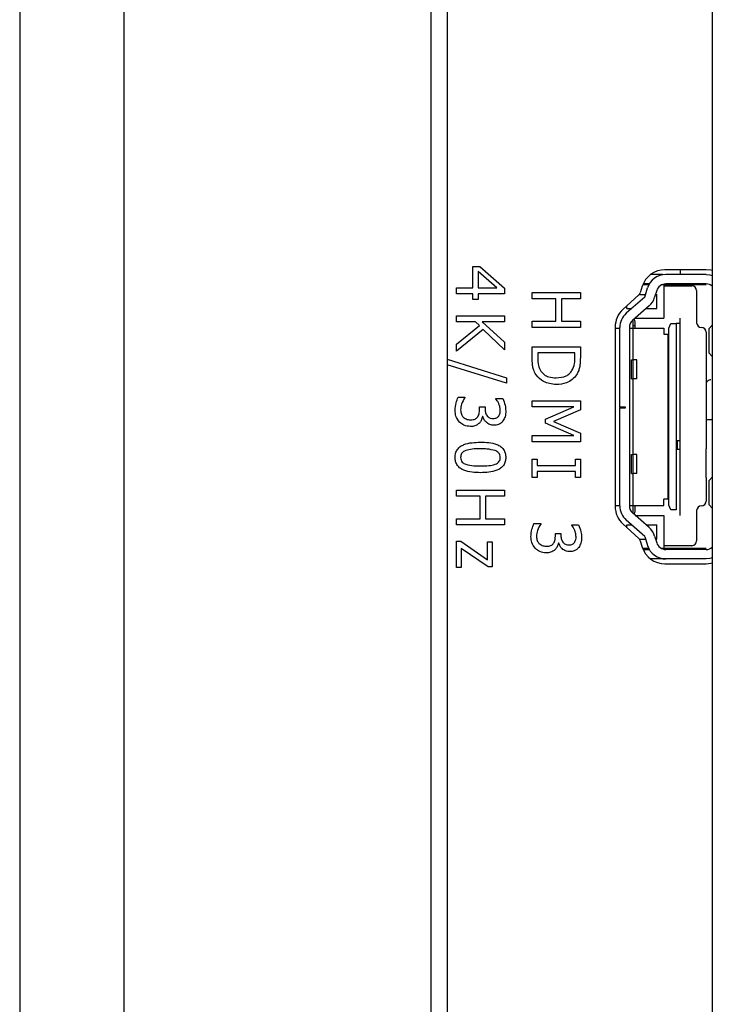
# Model space of a CAD drawing. Header units: millimetres. Extents: x 0 to 844, y -2 to 552.
# Tile 18 of 65: x 504.29 to 507.94, y 206.41 to 211.6. Entities that reach past the tile are written whole.
import ezdxf

# ---------------------------------------------------------------- set-up
doc = ezdxf.new("R2010")
doc.units = ezdxf.units.MM

msp = doc.modelspace()

# ---------------------------------------------------------------- linework, layer by layer
at = {"color": 7, "linetype": 'Continuous', "lineweight": 25}
for p, q in [((504.288258, 302.374833), (504.288258, 170.253721)), ((504.838184, 302.057333), (504.838184, 170.571221)), ((506.457802, 299.252073), (506.457802, 173.376481)), ((506.542875, 298.934573), (506.542875, 173.693981)), ((507.941819, 222.097173), (507.941819, 190.275389)), ((506.67852, 210.302918), (506.715896, 210.302918)), ((506.67852, 210.190386), (506.67852, 210.302918)), ((506.805319, 210.190386), (506.707456, 210.276242)), ((506.707456, 210.276242), (506.707456, 210.190386)), ((506.715896, 210.302918), (506.845709, 210.18903)), ((507.909455, 210.286177), (507.691455, 210.286177)), ((507.771755, 210.286177), (507.771755, 210.261277)), ((507.678683, 210.261277), (507.616589, 210.261277)), ((507.909255, 210.261277), (507.696184, 210.261277)), ((506.591709, 210.190386), (506.67852, 210.190386)), ((506.591709, 210.158234), (506.591709, 210.190386)), ((506.707456, 210.190386), (506.805319, 210.190386)), ((506.845709, 210.18903), (506.845709, 210.158234)), ((507.572241, 210.198765), (507.561508, 210.164725)), ((507.6091, 210.206277), (507.574885, 210.206277)), ((507.609582, 210.211277), (507.576935, 210.211277)), ((507.58562, 210.141982), (507.600606, 210.190686)), ((507.601755, 210.206277), (507.601755, 210.211277)), ((507.648395, 210.175981), (507.637563, 210.140777)), ((507.909255, 210.206277), (507.675166, 210.206277)), ((507.686755, 210.21038), (507.686755, 210.031277)), ((507.686755, 210.201277), (507.834255, 210.201277)), ((507.909255, 210.211277), (507.696184, 210.211277)), ((507.771755, 210.211277), (507.771755, 210.201277)), ((507.859255, 210.176277), (507.859255, 210.006277)), ((506.67852, 210.158234), (506.591709, 210.158234)), ((506.67852, 210.129297), (506.67852, 210.158234)), ((506.707456, 210.129297), (506.67852, 210.129297)), ((506.845709, 210.158234), (506.707456, 210.158234)), ((506.707456, 210.158234), (506.707456, 210.129297)), ((506.991709, 210.133304), (506.991709, 210.165456)), ((506.991709, 210.165456), (507.245709, 210.165456)), ((507.117102, 210.133304), (506.991709, 210.133304)), ((507.117102, 210.014342), (507.117102, 210.133304)), ((507.245709, 210.133304), (507.146039, 210.133304)), ((507.146039, 210.133304), (507.146039, 210.014342)), ((507.245709, 210.165456), (507.245709, 210.133304)), ((507.554555, 210.153811), (507.470007, 210.076337)), ((507.58562, 210.141982), (507.488193, 210.056245)), ((507.556903, 210.156277), (507.590019, 210.156277)), ((507.642332, 210.156277), (507.649755, 210.156277)), ((507.649755, 210.081277), (507.649755, 210.156277)), ((507.491755, 210.081277), (507.491755, 210.096266)), ((507.491755, 210.081277), (507.516638, 210.081277)), ((507.608048, 210.095115), (507.521224, 210.01871)), ((507.592324, 210.081277), (507.649755, 210.081277)), ((506.591709, 210.011139), (506.591709, 210.043291)), ((506.591709, 210.043291), (506.845709, 210.043291)), ((506.845709, 210.043291), (506.845709, 210.011139)), ((507.521755, 210.019177), (507.521755, 209.811277)), ((507.535505, 210.031277), (507.686755, 210.031277)), ((507.770755, 210.031277), (507.770755, 210.002088)), ((506.693189, 210.011139), (506.591709, 210.011139)), ((506.591709, 209.894287), (506.714037, 209.992099)), ((506.732274, 209.970146), (506.591709, 209.85681)), ((506.714037, 209.992099), (506.693189, 210.011139)), ((506.845709, 210.011139), (506.727752, 210.011139)), ((506.727752, 210.011139), (506.845709, 209.903882)), ((506.845709, 209.86324), (506.732274, 209.970146)), ((506.991709, 209.98219), (506.991709, 210.014342)), ((506.991709, 210.014342), (507.117102, 210.014342)), ((507.245709, 209.98219), (506.991709, 209.98219)), ((507.146039, 210.014342), (507.245709, 210.014342)), ((507.245709, 210.014342), (507.245709, 209.98219)), ((507.429455, 209.984177), (507.429455, 209.038177)), ((507.429455, 209.978777), (507.454255, 209.978777)), ((507.454255, 209.561277), (507.454255, 209.981174)), ((507.504255, 209.981174), (507.504255, 209.04138)), ((507.504255, 209.978777), (507.686755, 209.978777)), ((507.534255, 209.990801), (507.521755, 209.990801)), ((507.534255, 209.978777), (507.534255, 210.011277)), ((507.686755, 209.978777), (507.686755, 209.946777)), ((507.712755, 209.977172), (507.723434, 210.002088)), ((507.712755, 209.045382), (507.712755, 209.977172)), ((507.723434, 210.002088), (507.750755, 210.002088)), ((507.750755, 210.002088), (507.750755, 209.020467)), ((507.770755, 210.002088), (507.770755, 209.020467)), ((507.941819, 209.99321), (507.924832, 209.975757)), ((507.924832, 209.846797), (507.924832, 209.975757)), ((507.686755, 209.946777), (507.706755, 209.946777)), ((507.706755, 209.946777), (507.706755, 209.075777)), ((507.909255, 209.956277), (507.909255, 209.831276)), ((506.591709, 209.85681), (506.591709, 209.894287)), ((506.845709, 209.903882), (506.845709, 209.86324)), ((506.991709, 209.821882), (506.991709, 209.880108)), ((506.991709, 209.880108), (507.245709, 209.880108)), ((507.245709, 209.880108), (507.245709, 209.822536)), ((506.542875, 209.813985), (506.855355, 209.715744)), ((507.216773, 209.847956), (507.020646, 209.847956)), ((507.020646, 209.847956), (507.020646, 209.822083)), ((507.216773, 209.822083), (507.216773, 209.847956)), ((507.516313, 209.811277), (507.524422, 209.811277)), ((507.516313, 209.711277), (507.516313, 209.811277)), ((507.544402, 209.811277), (507.524422, 209.811277)), ((507.524422, 209.711277), (507.524422, 209.811277)), ((507.544402, 209.711277), (507.544402, 209.811277)), ((507.909255, 209.831276), (507.909255, 209.831276)), ((507.909255, 209.831276), (507.909255, 209.681279)), ((507.941819, 209.829344), (507.924832, 209.846797)), ((506.855355, 209.687209), (506.542875, 209.785401)), ((506.855355, 209.715744), (506.855355, 209.687209)), ((507.516313, 209.711277), (507.524422, 209.711277)), ((507.521755, 209.711277), (507.521755, 209.311277)), ((507.544402, 209.711277), (507.524422, 209.711277)), ((507.712755, 209.751857), (507.706755, 209.751857)), ((507.706755, 209.735526), (507.712755, 209.735526)), ((507.712755, 209.686797), (507.706755, 209.692104)), ((507.909255, 209.681278), (507.909255, 209.341276)), ((506.600903, 209.614063), (506.636722, 209.614063)), ((506.636722, 209.614063), (506.636722, 209.611702)), ((506.800697, 209.605623), (506.800697, 209.607633)), ((506.800697, 209.607633), (506.836516, 209.607633)), ((507.706755, 209.642978), (507.712755, 209.642978)), ((507.713442, 209.61848), (507.706755, 209.620372)), ((506.713887, 209.548202), (506.713887, 209.56262)), ((506.713887, 209.56262), (506.742823, 209.56262)), ((506.742823, 209.56262), (506.742823, 209.551719)), ((506.991709, 209.562608), (506.991709, 209.594759)), ((506.991709, 209.594759), (507.245709, 209.594759)), ((507.210744, 209.562608), (506.991709, 209.562608)), ((507.062444, 209.49745), (507.210744, 209.562608)), ((507.245709, 209.54824), (507.104894, 209.485292)), ((507.245709, 209.594759), (507.245709, 209.54824)), ((507.484255, 209.561277), (507.454255, 209.561277)), ((507.454255, 209.561277), (507.454255, 209.558277)), ((507.454255, 209.04138), (507.454255, 209.558277)), ((507.454255, 209.558277), (507.484255, 209.558277)), ((507.484255, 209.558277), (507.484255, 209.561277)), ((506.732073, 209.511579), (506.729661, 209.511579)), ((507.062444, 209.477154), (507.062444, 209.49745)), ((507.706755, 209.513151), (507.713442, 209.515044)), ((507.210744, 209.411494), (507.062444, 209.477154)), ((507.104894, 209.485292), (507.245709, 209.424505)), ((507.711519, 209.490546), (507.711519, 209.474214)), ((507.941819, 209.495176), (507.909255, 209.495176)), ((506.991709, 209.379342), (506.991709, 209.411494)), ((506.991709, 209.411494), (507.210744, 209.411494)), ((507.245709, 209.424505), (507.245709, 209.379342)), ((507.711519, 209.403442), (507.706755, 209.401756)), ((507.245709, 209.379342), (506.991709, 209.379342)), ((507.706755, 209.385217), (507.713442, 209.38711)), ((507.767828, 209.383777), (507.756771, 209.383777)), ((507.756771, 209.383777), (507.756771, 209.338777)), ((507.909255, 209.341276), (507.909255, 209.341276)), ((507.909255, 209.191279), (507.909255, 209.341276)), ((507.516196, 209.311277), (507.524331, 209.311277)), ((507.516196, 209.211277), (507.516196, 209.311277)), ((507.524331, 209.211277), (507.524331, 209.311277)), ((507.544255, 209.311277), (507.524331, 209.311277)), ((507.544255, 209.211277), (507.544255, 209.311277)), ((507.712755, 209.329584), (507.706755, 209.332475)), ((507.767828, 209.338777), (507.756771, 209.338777)), ((506.991709, 209.190449), (506.991709, 209.286905)), ((506.991709, 209.286905), (507.017431, 209.286905)), ((507.017431, 209.286905), (507.017431, 209.254753)), ((507.017431, 209.254753), (507.219988, 209.254753)), ((507.219988, 209.286905), (507.245709, 209.286905)), ((507.219988, 209.254753), (507.219988, 209.286905)), ((507.245709, 209.286905), (507.245709, 209.190449)), ((507.706755, 209.283869), (507.712755, 209.28676)), ((507.017431, 209.190449), (506.991709, 209.190449)), ((507.017431, 209.222601), (507.017431, 209.190449)), ((507.219988, 209.222601), (507.017431, 209.222601)), ((507.219988, 209.190449), (507.219988, 209.222601)), ((507.245709, 209.190449), (507.219988, 209.190449)), ((507.516196, 209.211277), (507.524331, 209.211277)), ((507.521755, 209.211277), (507.521755, 209.003377)), ((507.544255, 209.211277), (507.524331, 209.211277)), ((507.909255, 209.191279), (507.909255, 209.191278)), ((507.909255, 209.191278), (507.909255, 209.066277)), ((507.941819, 209.19321), (507.924832, 209.175757)), ((507.924832, 209.046797), (507.924832, 209.175757)), ((506.591709, 209.091595), (506.591709, 209.123747)), ((506.591709, 209.123747), (506.845709, 209.123747)), ((506.717102, 209.091595), (506.591709, 209.091595)), ((506.717102, 208.972633), (506.717102, 209.091595)), ((506.845709, 209.091595), (506.746039, 209.091595)), ((506.746039, 209.091595), (506.746039, 208.972633)), ((506.845709, 209.123747), (506.845709, 209.091595)), ((507.429455, 209.043777), (507.454255, 209.043777)), ((507.504255, 209.043777), (507.686755, 209.043777)), ((507.534255, 209.011277), (507.534255, 209.043777)), ((507.706755, 209.075777), (507.686755, 209.075777)), ((507.686755, 209.043777), (507.686755, 209.075777)), ((507.723434, 209.020467), (507.712755, 209.045382)), ((507.941819, 209.029344), (507.924832, 209.046797)), ((507.608048, 208.92744), (507.521224, 209.003845)), ((507.535505, 208.991277), (507.686755, 208.991277)), ((507.686755, 208.991277), (507.686755, 208.812174)), ((507.750755, 209.020467), (507.723434, 209.020467)), ((507.770755, 209.020467), (507.770755, 209.016967)), ((507.770755, 209.016967), (507.770755, 209.012746)), ((507.770755, 209.012746), (507.770755, 208.991277)), ((507.859255, 209.016277), (507.859255, 208.856277)), ((506.591709, 208.940481), (506.591709, 208.972633)), ((506.591709, 208.972633), (506.717102, 208.972633)), ((506.845709, 208.940481), (506.591709, 208.940481)), ((506.746039, 208.972633), (506.845709, 208.972633)), ((506.845709, 208.972633), (506.845709, 208.940481)), ((507.000903, 208.947702), (507.036722, 208.947702)), ((507.036722, 208.947702), (507.036722, 208.945341)), ((507.200697, 208.939263), (507.200697, 208.941272)), ((507.200697, 208.941272), (507.236516, 208.941272)), ((507.470007, 208.946017), (507.554555, 208.868543)), ((507.58562, 208.880573), (507.488193, 208.966309)), ((507.491755, 208.941277), (507.516638, 208.941277)), ((507.491755, 208.926088), (507.491755, 208.941277)), ((507.592324, 208.941277), (507.649755, 208.941277)), ((507.649755, 208.866277), (507.649755, 208.941277)), ((507.113887, 208.881841), (507.113887, 208.896259)), ((507.113887, 208.896259), (507.142823, 208.896259)), ((507.142823, 208.896259), (507.142823, 208.885358)), ((507.58562, 208.880573), (507.600606, 208.831869)), ((507.637563, 208.881777), (507.648395, 208.846573)), ((506.591709, 208.716221), (506.591709, 208.854475)), ((506.591709, 208.854475), (506.614467, 208.854475)), ((506.614467, 208.854475), (506.755684, 208.757215)), ((506.755684, 208.757215), (506.755684, 208.851259)), ((506.755684, 208.851259), (506.781406, 208.851259)), ((506.781406, 208.851259), (506.781406, 208.719437)), ((507.132073, 208.845218), (507.129661, 208.845218)), ((507.556735, 208.866277), (507.590019, 208.866277)), ((507.561508, 208.857629), (507.572241, 208.823589)), ((507.642332, 208.866277), (507.649755, 208.866277)), ((507.834255, 208.831277), (507.686755, 208.831277)), ((506.759151, 208.719437), (506.617431, 208.816998)), ((506.617431, 208.816998), (506.617431, 208.716221)), ((507.608634, 208.816277), (507.57629, 208.816277)), ((507.576847, 208.811277), (507.609582, 208.811277)), ((507.601755, 208.811277), (507.601755, 208.816277)), ((507.909255, 208.816277), (507.675095, 208.816277)), ((507.909255, 208.811277), (507.696184, 208.811277)), ((506.781406, 208.719437), (506.759151, 208.719437)), ((507.696184, 208.761277), (507.616322, 208.761277)), ((507.691455, 208.736177), (507.909455, 208.736177)), ((507.909255, 208.761277), (507.696184, 208.761277)), ((506.617431, 208.716221), (506.591709, 208.716221))]:
    msp.add_line(p, q, dxfattribs=at)
at = {"color": 7, "linetype": 'Continuous', "lineweight": 25, "flags": 128}
for points in [[(507.941819, 210.281915), (507.933842, 210.283775), (507.909455, 210.286177)], [(507.909255, 210.261277), (507.928765, 210.259356), (507.941819, 210.255827)], [(507.909255, 210.261277), (507.928765, 210.259356), (507.941819, 210.255827)], [(507.941819, 208.766728), (507.928765, 208.763199), (507.909255, 208.761277)], [(507.941819, 208.766728), (507.928765, 208.763199), (507.909255, 208.761277)], [(507.909455, 208.736177), (507.933842, 208.738579), (507.941819, 208.74044)]]:
    msp.add_lwpolyline(points, dxfattribs=at)
at = {"color": 7, "linetype": 'Continuous', "lineweight": 25}
for centre, radius, start, end in [((507.691455, 210.161177), 0.125, 90, 162.5), ((507.696184, 210.161277), 0.1, 90, 162.897271), ((507.696184, 210.161277), 0.05, 90, 162.897271), ((507.834255, 210.176277), 0.025, 0, 90), ((507.909255, 210.161277), 0.05, 49.361823, 90), ((507.537665, 210.172243), 0.025, 312.5, 342.5), ((507.541985, 210.170186), 0.1, 311.347777, 342.897271), ((507.554455, 209.984177), 0.125, 132.5, 180), ((507.554255, 209.981174), 0.1, 131.347777, 180), ((507.554255, 209.981174), 0.05, 131.347777, 180), ((507.514255, 210.011277), 0.02, 0, 44.144714), ((507.884255, 210.006277), 0.025, 180, 270), ((507.884255, 209.956277), 0.025, 0.000004, 90), ((507.554455, 209.038177), 0.125, 180, 227.5), ((507.554255, 209.04138), 0.1, 180, 228.652223), ((507.554255, 209.04138), 0.05, 180, 228.652223), ((507.884255, 209.016277), 0.025, 90, 180), ((507.884255, 209.066277), 0.025, 270, 0), ((507.514255, 209.011277), 0.02, 315.855286, 0), ((507.541985, 208.852368), 0.1, 17.102729, 48.652223), ((507.537665, 208.850111), 0.025, 17.5, 47.5), ((507.691455, 208.861177), 0.125, 197.5, 270), ((507.696184, 208.861277), 0.1, 197.102729, 270), ((507.696184, 208.861277), 0.05, 197.102729, 270), ((507.834255, 208.856277), 0.025, 270, 0), ((507.909255, 208.861277), 0.05, 270, 310.638177)]:
    msp.add_arc(centre, radius, start, end, dxfattribs=at)
msp.add_open_spline([(507.770755, 210.002088), (507.770455, 210.002088), (507.769854, 210.002088), (507.765229, 210.002088), (507.758618, 210.002088), (507.753376, 210.002088), (507.750755, 210.002088)], degree=3, dxfattribs=at)
for points, knots in [([(507.012005, 209.73236), (507.006876, 209.741661), (506.998424, 209.75699), (506.993814, 209.780959), (506.991932, 209.801366), (506.991784, 209.815043), (506.991709, 209.821882)], [0, 0, 0, 0, 0.33956248, 0.55957321, 0.77976776, 1, 1, 1, 1]), ([(507.020646, 209.822083), (507.020762, 209.808105), (507.020968, 209.783184), (507.032474, 209.761202), (507.037526, 209.75155)], [0, 0, 0, 0, 0.56091153, 1, 1, 1, 1]), ([(507.2014, 209.754816), (507.206816, 209.766805), (507.216508, 209.788263), (507.216692, 209.811729), (507.216773, 209.822083)], [0, 0, 0, 0, 0.55873296, 1, 1, 1, 1]), ([(507.245709, 209.822536), (507.245526, 209.811869), (507.245225, 209.794303), (507.241705, 209.770066), (507.235725, 209.750116), (507.22895, 209.738076), (507.225564, 209.732058)], [0, 0, 0, 0, 0.34015086, 0.5601798, 0.780150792, 1, 1, 1, 1]), ([(507.118458, 209.680766), (507.094889, 209.683311), (507.052795, 209.687857), (507.02447, 209.71876), (507.012005, 209.73236)], [0, 0, 0, 0, 0.55991896, 1, 1, 1, 1]), ([(507.037526, 209.75155), (507.04311, 209.744878), (507.054278, 209.731532), (507.083062, 209.718118), (507.105343, 209.716886), (507.118961, 209.716133)], [0, 0, 0, 0, 0.279927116, 0.559898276, 1, 1, 1, 1]), ([(507.225564, 209.732058), (507.21829, 209.723015), (507.203737, 209.704924), (507.166578, 209.684427), (507.136704, 209.682154), (507.118458, 209.680766)], [0, 0, 0, 0, 0.2800892, 0.56033119, 1, 1, 1, 1]), ([(507.118961, 209.716133), (507.13696, 209.717637), (507.162072, 209.719735), (507.189118, 209.737703), (507.197306, 209.749112), (507.2014, 209.754816)], [0, 0, 0, 0, 0.55856049, 0.77929396, 1, 1, 1, 1]), ([(507.934255, 209.706277), (507.931312, 209.706), (507.926854, 209.70558), (507.921001, 209.702661), (507.916278, 209.699062), (507.912442, 209.694065), (507.909771, 209.687769), (507.909438, 209.683575), (507.909255, 209.681278)], [0, 0, 0, 0, 0.24256637, 0.36748884, 0.4961808, 0.68838896, 0.82935297, 1, 1, 1, 1]), ([(506.585279, 209.544635), (506.586171, 209.558074), (506.587765, 209.58208), (506.596888, 209.604288), (506.600903, 209.614063)], [0, 0, 0, 0, 0.559835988, 1, 1, 1, 1]), ([(506.636722, 209.611702), (506.629877, 209.600515), (506.617658, 209.580545), (506.615267, 209.557349), (506.614216, 209.547147)], [0, 0, 0, 0, 0.56021571, 1, 1, 1, 1]), ([(506.815065, 209.580957), (506.812738, 209.585769), (506.808581, 209.594366), (506.803107, 209.602183), (506.800697, 209.605623)], [0, 0, 0, 0, 0.55982882, 1, 1, 1, 1]), ([(506.836516, 209.607633), (506.84132, 209.595757), (506.849903, 209.574542), (506.851456, 209.551754), (506.85214, 209.541721)], [0, 0, 0, 0, 0.55975634, 1, 1, 1, 1]), ([(506.704794, 209.510223), (506.707971, 209.516954), (506.713667, 209.529023), (506.713819, 209.542321), (506.713887, 209.548202)], [0, 0, 0, 0, 0.55773776, 1, 1, 1, 1]), ([(506.742823, 209.551719), (506.743316, 209.544661), (506.7443, 209.530577), (506.754231, 209.51275), (506.770091, 209.502672), (506.78121, 209.501912), (506.786781, 209.501532)], [0, 0, 0, 0, 0.28065322, 0.56009656, 0.77961884, 1, 1, 1, 1]), ([(506.823203, 209.545087), (506.822606, 209.551997), (506.821538, 209.564347), (506.817044, 209.575877), (506.815065, 209.580957)], [0, 0, 0, 0, 0.55950669, 1, 1, 1, 1]), ([(506.608891, 209.48224), (506.601006, 209.492621), (506.586877, 209.511222), (506.585769, 209.534395), (506.585279, 209.544635)], [0, 0, 0, 0, 0.55808646, 1, 1, 1, 1]), ([(506.614216, 209.547147), (506.614749, 209.539163), (506.615701, 209.524929), (506.624549, 209.513872), (506.628433, 209.509017)], [0, 0, 0, 0, 0.5609597, 1, 1, 1, 1]), ([(506.628433, 209.509017), (506.635092, 209.504264), (506.647011, 209.495757), (506.661552, 209.495302), (506.66797, 209.495101)], [0, 0, 0, 0, 0.55864312, 1, 1, 1, 1]), ([(506.66797, 209.495101), (506.675972, 209.495437), (506.690234, 209.496034), (506.700352, 209.505894), (506.704794, 209.510223)], [0, 0, 0, 0, 0.56103555, 1, 1, 1, 1]), ([(506.729661, 209.511579), (506.72792, 209.504539), (506.724814, 209.491976), (506.71677, 209.481898), (506.713234, 209.477468)], [0, 0, 0, 0, 0.56036913, 1, 1, 1, 1]), ([(506.789946, 209.466165), (506.782518, 209.466908), (506.767661, 209.468397), (506.750181, 209.480354), (506.737595, 209.494924), (506.733913, 209.506029), (506.732073, 209.511579)], [0, 0, 0, 0, 0.279684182, 0.559470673, 0.779822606, 1, 1, 1, 1]), ([(506.786781, 209.501532), (506.792974, 209.502137), (506.804044, 209.503218), (506.811729, 209.511114), (506.815115, 209.514593)], [0, 0, 0, 0, 0.55941528, 1, 1, 1, 1]), ([(506.815115, 209.514593), (506.817882, 209.519957), (506.82284, 209.529565), (506.823092, 209.540331), (506.823203, 209.545087)], [0, 0, 0, 0, 0.55823836, 1, 1, 1, 1]), ([(506.85214, 209.541721), (506.851767, 209.531125), (506.851102, 209.512215), (506.841703, 209.495895), (506.837571, 209.488721)], [0, 0, 0, 0, 0.56038945, 1, 1, 1, 1]), ([(506.666211, 209.459734), (506.654247, 209.460892), (506.632857, 209.462962), (506.616221, 209.476344), (506.608891, 209.48224)], [0, 0, 0, 0, 0.55936833, 1, 1, 1, 1]), ([(506.713234, 209.477468), (506.705424, 209.471481), (506.691432, 209.460755), (506.67394, 209.460047), (506.666211, 209.459734)], [0, 0, 0, 0, 0.558154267, 1, 1, 1, 1]), ([(506.837571, 209.488721), (506.83423, 209.48483), (506.82755, 209.47705), (506.811227, 209.467895), (506.798014, 209.46682), (506.789946, 209.466165)], [0, 0, 0, 0, 0.2804056, 0.56058697, 1, 1, 1, 1]), ([(506.585279, 209.296563), (506.58572, 209.303916), (506.5866, 209.318607), (506.595918, 209.339134), (506.611867, 209.354814), (506.65152, 209.374745), (506.688776, 209.375966), (506.718559, 209.376943)], [0, 0, 0, 0, 0.12525647, 0.25026833, 0.37529689, 0.50059589, 1, 1, 1, 1]), ([(506.718559, 209.341576), (506.703971, 209.341785), (506.677955, 209.342157), (506.652728, 209.335924), (506.641645, 209.333186)], [0, 0, 0, 0, 0.560683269, 1, 1, 1, 1]), ([(506.718559, 209.376943), (506.748452, 209.376139), (506.785843, 209.375133), (506.825546, 209.355002), (506.841442, 209.339212), (506.85082, 209.318665), (506.8517, 209.303936), (506.85214, 209.296563)], [0, 0, 0, 0, 0.49947186, 0.624763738, 0.749761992, 0.874747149, 1, 1, 1, 1]), ([(506.796326, 209.332985), (506.781986, 209.336104), (506.75634, 209.341681), (506.730118, 209.341608), (506.718559, 209.341576)], [0, 0, 0, 0, 0.55915225, 1, 1, 1, 1]), ([(506.71886, 209.216183), (506.688973, 209.217001), (506.651592, 209.218024), (506.611931, 209.238192), (506.596012, 209.253938), (506.586583, 209.274464), (506.585714, 209.289191), (506.585279, 209.296563)], [0, 0, 0, 0, 0.49947158, 0.62472718, 0.74974941, 0.87474126, 1, 1, 1, 1]), ([(506.641645, 209.333186), (506.637414, 209.331355), (506.628961, 209.327698), (506.619493, 209.318539), (506.614785, 209.307425), (506.614406, 209.300186), (506.614216, 209.296563)], [0, 0, 0, 0, 0.28023363, 0.55979237, 0.77965897, 1, 1, 1, 1]), ([(506.614216, 209.296563), (506.614533, 209.292017), (506.615165, 209.282942), (506.623795, 209.268383), (506.634532, 209.26336), (506.641093, 209.260292)], [0, 0, 0, 0, 0.28086424, 0.56062594, 1, 1, 1, 1]), ([(506.85214, 209.296563), (506.851704, 209.289214), (506.850832, 209.274532), (506.841399, 209.254069), (506.825417, 209.238474), (506.785854, 209.218464), (506.748623, 209.217197), (506.71886, 209.216183)], [0, 0, 0, 0, 0.12525322, 0.25024302, 0.37527486, 0.50058898, 1, 1, 1, 1]), ([(506.823203, 209.296563), (506.822885, 209.301117), (506.82225, 209.31021), (506.813557, 209.324745), (506.80286, 209.329861), (506.796326, 209.332985)], [0, 0, 0, 0, 0.28078234, 0.56068705, 1, 1, 1, 1]), ([(506.796628, 209.260443), (506.800759, 209.262268), (506.80901, 209.265915), (506.818129, 209.275034), (506.822662, 209.285931), (506.823023, 209.293018), (506.823203, 209.296563)], [0, 0, 0, 0, 0.28025493, 0.55975154, 0.7797472, 1, 1, 1, 1]), ([(506.641093, 209.260292), (506.65543, 209.257127), (506.681068, 209.251469), (506.707298, 209.251526), (506.71886, 209.251551)], [0, 0, 0, 0, 0.55922068, 1, 1, 1, 1]), ([(506.71886, 209.251551), (506.733608, 209.251473), (506.759917, 209.251335), (506.78542, 209.257662), (506.796628, 209.260443)], [0, 0, 0, 0, 0.56056421, 1, 1, 1, 1]), ([(506.985279, 208.878274), (506.986171, 208.891714), (506.987765, 208.915719), (506.996888, 208.937927), (507.000903, 208.947702)], [0, 0, 0, 0, 0.55983599, 1, 1, 1, 1]), ([(507.036722, 208.945341), (507.029877, 208.934154), (507.017658, 208.914184), (507.015267, 208.890988), (507.014216, 208.880786)], [0, 0, 0, 0, 0.56021571, 1, 1, 1, 1]), ([(507.215065, 208.914596), (507.212738, 208.919408), (507.208581, 208.928005), (507.203107, 208.935822), (507.200697, 208.939263)], [0, 0, 0, 0, 0.55982882, 1, 1, 1, 1]), ([(507.236516, 208.941272), (507.24132, 208.929396), (507.249903, 208.908181), (507.251456, 208.885393), (507.25214, 208.875361)], [0, 0, 0, 0, 0.55975634, 1, 1, 1, 1]), ([(507.008891, 208.81588), (507.001006, 208.82626), (506.986877, 208.844861), (506.985769, 208.868034), (506.985279, 208.878274)], [0, 0, 0, 0, 0.55808646, 1, 1, 1, 1]), ([(507.014216, 208.880786), (507.014749, 208.872802), (507.015701, 208.858569), (507.024549, 208.847511), (507.028433, 208.842656)], [0, 0, 0, 0, 0.560959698, 1, 1, 1, 1]), ([(507.104794, 208.843862), (507.107971, 208.850593), (507.113667, 208.862662), (507.113819, 208.87596), (507.113887, 208.881841)], [0, 0, 0, 0, 0.55773776, 1, 1, 1, 1]), ([(507.142823, 208.885358), (507.143316, 208.8783), (507.1443, 208.864216), (507.154231, 208.846389), (507.170091, 208.836311), (507.18121, 208.835551), (507.186781, 208.835171)], [0, 0, 0, 0, 0.28065322, 0.56009656, 0.77961884, 1, 1, 1, 1]), ([(507.223203, 208.878727), (507.222606, 208.885636), (507.221538, 208.897986), (507.217044, 208.909517), (507.215065, 208.914596)], [0, 0, 0, 0, 0.559506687, 1, 1, 1, 1]), ([(507.215115, 208.848233), (507.217882, 208.853596), (507.22284, 208.863204), (507.223092, 208.87397), (507.223203, 208.878727)], [0, 0, 0, 0, 0.55823836, 1, 1, 1, 1]), ([(507.25214, 208.875361), (507.251767, 208.864764), (507.251102, 208.845854), (507.241703, 208.829535), (507.237571, 208.82236)], [0, 0, 0, 0, 0.56038945, 1, 1, 1, 1]), ([(507.028433, 208.842656), (507.035092, 208.837903), (507.047011, 208.829396), (507.061552, 208.828941), (507.06797, 208.82874)], [0, 0, 0, 0, 0.55864312, 1, 1, 1, 1]), ([(507.06797, 208.82874), (507.075972, 208.829076), (507.090234, 208.829673), (507.100352, 208.839534), (507.104794, 208.843862)], [0, 0, 0, 0, 0.56103555, 1, 1, 1, 1]), ([(507.129661, 208.845218), (507.12792, 208.838178), (507.124814, 208.825615), (507.11677, 208.815538), (507.113234, 208.811107)], [0, 0, 0, 0, 0.56036913, 1, 1, 1, 1]), ([(507.189946, 208.799804), (507.182518, 208.800548), (507.167661, 208.802036), (507.150181, 208.813993), (507.137595, 208.828563), (507.133913, 208.839668), (507.132073, 208.845218)], [0, 0, 0, 0, 0.27968418, 0.55947067, 0.77982261, 1, 1, 1, 1]), ([(507.186781, 208.835171), (507.192974, 208.835776), (507.204044, 208.836857), (507.211729, 208.844754), (507.215115, 208.848233)], [0, 0, 0, 0, 0.55941528, 1, 1, 1, 1]), ([(507.237571, 208.82236), (507.23423, 208.818469), (507.22755, 208.810689), (507.211227, 208.801534), (507.198014, 208.80046), (507.189946, 208.799804)], [0, 0, 0, 0, 0.2804056, 0.56058697, 1, 1, 1, 1]), ([(507.066211, 208.793373), (507.054247, 208.794531), (507.032857, 208.796601), (507.016221, 208.809983), (507.008891, 208.81588)], [0, 0, 0, 0, 0.55936833, 1, 1, 1, 1]), ([(507.113234, 208.811107), (507.105424, 208.80512), (507.091432, 208.794394), (507.07394, 208.793686), (507.066211, 208.793373)], [0, 0, 0, 0, 0.55815427, 1, 1, 1, 1])]:
    msp.add_open_spline(points, degree=3, knots=knots, dxfattribs=at)

doc.saveas('drawing.dxf')
